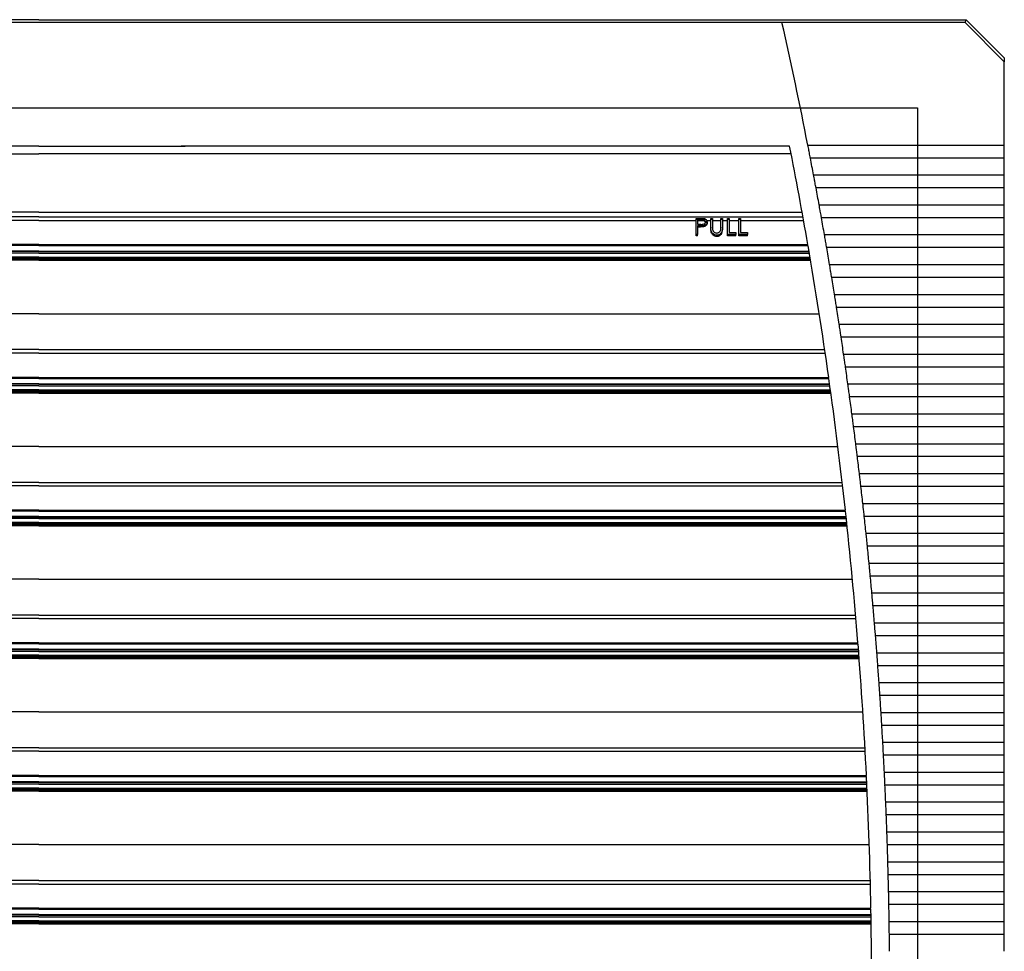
# Model space of a CAD drawing. Header units: inches. Extents: x 481 to 6166, y 980 to 4930.
# Tile 61 of 99: x 4295 to 4458, y 1963 to 2118. Entities that reach past the tile are written whole.
import ezdxf

# ---------------------------------------------------------------- set-up
doc = ezdxf.new("R2010")
doc.units = ezdxf.units.IN
doc.header["$MEASUREMENT"] = 0
doc.layers.add('DRILL HOLES', color=1, linetype='Continuous')
doc.layers.add('HANDLE_ROTARY', color=7, linetype='Continuous')

# ---------------------------------------------------------------- blocks, each defined once
blk = doc.blocks.new('PFANNENBERG_PF6500_FRONT')
for p, q in [((0, 14.6), (-153.57, 14.6)), ((123.05, 14.14), (-123.05, 14.13)), ((0, 14.6), (153.57, 14.6)), ((123.05, 14.13), (123.05, 14.14)), ((153.38, 14.13), (123.05, 14.13)), ((153.38, 14.13), (153.57, 14.6)), ((159.88, 7.63), (153.38, 14.13)), ((153.57, 14.6), (159.88, 8.29)), ((159.88, 8.29), (159.88, 7.63)), ((159.88, -6.16), (159.88, 7.63)), ((0, -6.34), (-23.56, -6.34)), ((0, -6.34), (23.56, -6.34)), ((23.56, -6.34), (23.56, -6.34)), ((124.32, -6.34), (24.2, -6.34)), ((127.34, -6.16), (159.88, -6.16)), ((159.88, -8.32), (159.88, -6.16)), ((-124.57, -7.64), (0, -7.64)), ((124.57, -7.64), (0, -7.64)), ((159.88, -8.32), (127.76, -8.32)), ((159.88, -11.11), (159.88, -8.32)), ((128.29, -11.11), (159.88, -11.11)), ((159.88, -13.26), (159.88, -11.11)), ((159.88, -13.26), (128.69, -13.26)), ((159.88, -16.06), (159.88, -13.26)), ((129.21, -16.06), (159.88, -16.06)), ((159.88, -18.21), (159.88, -16.06)), ((0, -17.29), (-126.39, -17.29)), ((0, -17.29), (126.39, -17.29)), ((0, -18.07), (-126.53, -18.07)), ((0, -18.65), (-108.82, -18.65)), ((0, -18.07), (126.53, -18.07)), ((0, -18.65), (108.82, -18.65)), ((108.82, -18.32), (109.41, -18.32)), ((108.82, -18.51), (108.82, -18.32)), ((108.82, -21.01), (108.82, -18.51)), ((110.47, -18.51), (108.82, -18.51)), ((109.64, -18.53), (109.09, -18.53)), ((109.09, -18.53), (109.09, -19.3)), ((109.64, -18.7), (109.09, -18.7)), ((109.64, -18.53), (109.64, -18.64)), ((109.64, -18.7), (109.64, -18.64)), ((110.07, -19.7), (110.07, -19.53)), ((110.6, -18.65), (111.28, -18.65)), ((110.67, -18.9), (110.67, -18.93)), ((110.67, -19.06), (110.67, -18.93)), ((111.28, -18.32), (111.55, -18.32)), ((111.28, -18.51), (111.28, -18.32)), ((111.28, -19.75), (111.28, -18.51)), ((111.55, -18.51), (111.28, -18.51)), ((111.55, -18.32), (111.55, -18.51)), ((111.55, -18.51), (111.55, -19.74)), ((111.55, -18.65), (112.93, -18.65)), ((112.93, -18.32), (113.2, -18.32)), ((112.93, -18.51), (112.93, -18.32)), ((112.93, -19.74), (112.93, -18.51)), ((113.2, -18.51), (112.93, -18.51)), ((113.2, -18.32), (113.2, -18.51)), ((113.2, -18.51), (113.2, -19.75)), ((113.2, -18.65), (114.01, -18.65)), ((114.01, -18.32), (114.28, -18.32)), ((114.01, -18.51), (114.01, -18.32)), ((114.01, -21.01), (114.01, -18.51)), ((114.28, -18.51), (114.01, -18.51)), ((114.28, -18.32), (114.28, -18.51)), ((114.28, -18.51), (114.28, -20.66)), ((114.28, -18.65), (115.93, -18.65)), ((115.93, -18.32), (116.2, -18.32)), ((115.93, -18.51), (115.93, -18.32)), ((115.93, -21.01), (115.93, -18.51)), ((116.2, -18.51), (115.93, -18.51)), ((116.2, -18.32), (116.2, -18.51)), ((116.2, -18.51), (116.2, -20.66)), ((116.2, -18.65), (126.63, -18.65)), ((159.88, -18.21), (129.6, -18.21)), ((159.88, -21), (159.88, -18.21)), ((109.09, -21.01), (108.82, -21.01)), ((108.82, -21.22), (108.82, -21.01)), ((109.31, -19.57), (109.09, -19.57)), ((109.09, -19.57), (109.09, -21.01)), ((109.31, -19.75), (109.09, -19.75)), ((109.09, -21.22), (109.09, -21.01)), ((109.31, -19.75), (109.31, -19.57)), ((111.28, -19.77), (111.28, -19.94)), ((111.34, -20.58), (111.34, -20.39)), ((112.27, -21.32), (112.27, -21.11)), ((113.2, -19.93), (113.2, -19.75)), ((115.43, -21.01), (114.01, -21.01)), ((114.01, -21.22), (114.01, -21.01)), ((114.28, -20.66), (115.43, -20.66)), ((115.43, -20.66), (115.43, -21.01)), ((115.43, -21.22), (115.43, -21.01)), ((115.93, -21.22), (115.93, -21.01)), ((117.35, -21.01), (115.93, -21.01)), ((116.2, -20.66), (117.35, -20.66)), ((117.35, -20.66), (117.35, -21.01)), ((117.35, -21.22), (117.35, -21.01)), ((130.09, -21), (159.88, -21)), ((159.88, -23.16), (159.88, -21)), ((0, -22.83), (-127.36, -22.83)), ((0, -22.66), (-127.33, -22.66)), ((0, -22.66), (127.33, -22.66)), ((0, -22.83), (127.36, -22.83)), ((109.09, -21.22), (108.82, -21.22)), ((115.43, -21.22), (114.01, -21.22)), ((117.35, -21.22), (115.93, -21.22)), ((0, -24.08), (-127.58, -24.08)), ((0, -23.82), (-127.53, -23.82)), ((0, -23.73), (-127.52, -23.73)), ((0, -23.73), (127.52, -23.73)), ((0, -23.82), (127.53, -23.82)), ((0, -24.08), (127.58, -24.08)), ((159.88, -23.16), (130.46, -23.16)), ((159.88, -25.95), (159.88, -23.16)), ((0, -25.25), (-127.78, -25.25)), ((0, -25.14), (-127.76, -25.14)), ((0, -25.08), (-127.75, -25.08)), ((0, -24.92), (-127.72, -24.92)), ((0, -24.73), (-127.69, -24.73)), ((0, -24.73), (127.69, -24.73)), ((0, -24.92), (127.72, -24.92)), ((0, -25.08), (127.75, -25.08)), ((0, -25.14), (127.76, -25.14)), ((0, -25.25), (127.78, -25.25)), ((130.94, -25.95), (159.88, -25.95)), ((159.88, -28.1), (159.88, -25.95)), ((159.88, -28.1), (131.29, -28.1)), ((159.88, -30.9), (159.88, -28.1)), ((131.75, -30.9), (159.88, -30.9)), ((159.88, -33.05), (159.88, -30.9)), ((0, -34.11), (-129.22, -34.11)), ((0, -34.11), (129.22, -34.11)), ((159.88, -33.05), (132.09, -33.05)), ((159.88, -35.84), (159.88, -33.05)), ((132.52, -35.84), (159.88, -35.84)), ((159.88, -37.99), (159.88, -35.84)), ((159.88, -37.99), (132.85, -37.99)), ((159.88, -40.79), (159.88, -37.99)), ((0, -40.63), (-130.21, -40.63)), ((0, -40.05), (-130.12, -40.05)), ((0, -40.05), (130.12, -40.05)), ((0, -40.63), (130.21, -40.63)), ((133.26, -40.79), (159.88, -40.79)), ((159.88, -42.94), (159.88, -40.79)), ((159.88, -42.94), (133.58, -42.94)), ((159.88, -45.73), (159.88, -42.94)), ((0, -44.81), (-130.81, -44.81)), ((0, -44.65), (-130.79, -44.65)), ((0, -44.65), (130.79, -44.65)), ((0, -44.81), (130.81, -44.81)), ((0, -47.24), (-131.15, -47.24)), ((0, -47.12), (-131.13, -47.12)), ((0, -47.07), (-131.12, -47.07)), ((0, -46.9), (-131.1, -46.9)), ((0, -46.72), (-131.08, -46.72)), ((0, -46.06), (-130.99, -46.06)), ((0, -45.8), (-130.95, -45.8)), ((0, -45.71), (-130.94, -45.71)), ((0, -45.71), (130.94, -45.71)), ((0, -45.8), (130.95, -45.8)), ((0, -46.06), (130.99, -46.06)), ((0, -46.72), (131.08, -46.72)), ((0, -46.9), (131.1, -46.9)), ((0, -47.07), (131.12, -47.07)), ((0, -47.12), (131.13, -47.12)), ((0, -47.24), (131.15, -47.24)), ((133.97, -45.73), (159.88, -45.73)), ((159.88, -47.89), (159.88, -45.73)), ((159.88, -47.89), (134.27, -47.89)), ((159.88, -50.68), (159.88, -47.89)), ((134.64, -50.68), (159.88, -50.68)), ((159.88, -52.83), (159.88, -50.68)), ((159.88, -52.83), (134.92, -52.83)), ((159.88, -55.63), (159.88, -52.83)), ((0, -56.09), (-132.31, -56.09)), ((0, -56.09), (132.31, -56.09)), ((135.28, -55.63), (159.88, -55.63)), ((159.88, -57.78), (159.88, -55.63)), ((159.88, -57.78), (135.54, -57.78)), ((159.88, -60.57), (159.88, -57.78)), ((135.88, -60.57), (159.88, -60.57)), ((159.88, -62.72), (159.88, -60.57)), ((0, -62.62), (-133.1, -62.62)), ((0, -62.04), (-133.03, -62.04)), ((0, -62.04), (133.03, -62.04)), ((0, -62.62), (133.1, -62.62)), ((159.88, -62.72), (136.13, -62.72)), ((159.88, -65.52), (159.88, -62.72)), ((0, -66.79), (-133.57, -66.79)), ((0, -66.63), (-133.55, -66.63)), ((0, -66.63), (133.55, -66.63)), ((0, -66.79), (133.57, -66.79)), ((136.45, -65.52), (159.88, -65.52)), ((159.88, -67.67), (159.88, -65.52)), ((0, -68.04), (-133.7, -68.04)), ((0, -67.78), (-133.68, -67.78)), ((0, -67.69), (-133.67, -67.69)), ((0, -67.69), (133.67, -67.69)), ((0, -67.78), (133.68, -67.78)), ((0, -68.04), (133.7, -68.04)), ((159.88, -67.67), (136.68, -67.67)), ((159.88, -70.46), (159.88, -67.67)), ((0, -69.22), (-133.83, -69.22)), ((0, -69.11), (-133.82, -69.11)), ((0, -69.05), (-133.81, -69.05)), ((0, -68.89), (-133.8, -68.89)), ((0, -68.7), (-133.78, -68.7)), ((0, -68.7), (133.78, -68.7)), ((0, -68.89), (133.8, -68.89)), ((0, -69.05), (133.81, -69.05)), ((0, -69.11), (133.82, -69.11)), ((0, -69.22), (133.83, -69.22)), ((136.98, -70.46), (159.88, -70.46)), ((159.88, -72.62), (159.88, -70.46)), ((159.88, -72.62), (137.2, -72.62)), ((159.88, -75.41), (159.88, -72.62)), ((137.48, -75.41), (159.88, -75.41)), ((159.88, -77.56), (159.88, -75.41)), ((0, -78.07), (-134.72, -78.07)), ((0, -78.07), (134.72, -78.07)), ((159.88, -77.56), (137.69, -77.56)), ((159.88, -80.36), (159.88, -77.56)), ((137.94, -80.36), (159.88, -80.36)), ((159.88, -82.51), (159.88, -80.36)), ((159.88, -82.51), (138.14, -82.51)), ((159.88, -85.3), (159.88, -82.51)), ((0, -84.6), (-135.3, -84.6)), ((0, -84.02), (-135.25, -84.02)), ((0, -84.02), (135.25, -84.02)), ((0, -84.6), (135.3, -84.6)), ((138.37, -85.3), (159.88, -85.3)), ((159.88, -87.46), (159.88, -85.3)), ((159.88, -87.46), (138.55, -87.46)), ((159.88, -90.25), (159.88, -87.46)), ((0, -89.68), (-135.72, -89.68)), ((0, -88.78), (-135.65, -88.78)), ((0, -88.61), (-135.63, -88.61)), ((0, -88.61), (135.63, -88.61)), ((0, -88.78), (135.65, -88.78)), ((0, -89.68), (135.72, -89.68)), ((0, -91.2), (-135.83, -91.2)), ((0, -91.03), (-135.82, -91.03)), ((0, -91.09), (-135.82, -91.09)), ((0, -90.87), (-135.81, -90.87)), ((0, -90.68), (-135.79, -90.68)), ((0, -90.03), (-135.74, -90.03)), ((0, -89.76), (-135.72, -89.76)), ((0, -89.76), (135.72, -89.76)), ((0, -90.03), (135.74, -90.03)), ((0, -90.68), (135.79, -90.68)), ((0, -90.87), (135.81, -90.87)), ((0, -91.03), (135.82, -91.03)), ((0, -91.09), (135.82, -91.09)), ((0, -91.2), (135.83, -91.2)), ((138.77, -90.25), (159.88, -90.25)), ((159.88, -92.4), (159.88, -90.25)), ((159.88, -92.4), (138.93, -92.4)), ((159.88, -95.2), (159.88, -92.4)), ((139.13, -95.2), (159.88, -95.2)), ((159.88, -97.35), (159.88, -95.2)), ((159.88, -97.35), (139.28, -97.35)), ((159.88, -100.14), (159.88, -97.35)), ((0, -100.05), (-136.45, -100.05)), ((0, -100.05), (136.45, -100.05)), ((139.46, -100.14), (159.88, -100.14)), ((159.88, -102.29), (159.88, -100.14)), ((159.88, -102.29), (139.59, -102.29)), ((159.88, -105.09), (159.88, -102.29)), ((139.76, -105.09), (159.88, -105.09)), ((159.88, -107.24), (159.88, -105.09)), ((0, -106.58), (-136.83, -106.58)), ((0, -106), (-136.8, -106)), ((0, -106), (136.8, -106)), ((0, -106.58), (136.83, -106.58)), ((159.88, -107.24), (139.87, -107.24)), ((159.88, -110.03), (159.88, -107.24)), ((0, -110.76), (-137.05, -110.76)), ((0, -110.6), (-137.04, -110.6)), ((0, -110.6), (137.04, -110.6)), ((0, -110.76), (137.05, -110.76)), ((140.02, -110.03), (159.88, -110.03)), ((159.88, -112.19), (159.88, -110.03)), ((0, -112.01), (-137.11, -112.01)), ((0, -111.66), (-137.09, -111.66)), ((0, -111.75), (-137.09, -111.75)), ((0, -111.66), (137.09, -111.66)), ((0, -111.75), (137.09, -111.75)), ((0, -112.01), (137.11, -112.01)), ((159.88, -112.19), (140.12, -112.19)), ((159.88, -114.98), (159.88, -112.19)), ((0, -113.07), (-137.16, -113.07)), ((0, -113.19), (-137.16, -113.19)), ((0, -112.85), (-137.15, -112.85)), ((0, -113.01), (-137.15, -113.01)), ((0, -112.67), (-137.14, -112.67)), ((0, -112.67), (137.14, -112.67)), ((0, -112.85), (137.15, -112.85)), ((0, -113.01), (137.15, -113.01)), ((0, -113.07), (137.16, -113.07)), ((0, -113.19), (137.16, -113.19)), ((140.24, -114.98), (159.88, -114.98)), ((159.88, -117.13), (159.88, -114.98)), ((159.88, -117.13), (140.33, -117.13)), ((159.88, -119.93), (159.88, -117.13)), ((140.44, -119.93), (159.88, -119.93)), ((159.88, -122.08), (159.88, -119.93)), ((0, -122.04), (-137.51, -122.04)), ((0, -122.04), (137.51, -122.04)), ((159.88, -122.08), (140.51, -122.08)), ((159.88, -124.87), (159.88, -122.08)), ((140.59, -124.87), (159.88, -124.87)), ((159.88, -127.03), (159.88, -124.87)), ((159.88, -127.03), (140.65, -127.03)), ((159.88, -129.82), (159.88, -127.03)), ((0, -128.57), (-137.69, -128.57)), ((0, -127.99), (-137.68, -127.99)), ((0, -127.99), (137.68, -127.99)), ((0, -128.57), (137.69, -128.57)), ((140.72, -129.82), (159.88, -129.82)), ((159.88, -131.97), (159.88, -129.82)), ((159.88, -131.97), (140.76, -131.97)), ((159.88, -134.77), (159.88, -131.97)), ((0, -133.64), (-137.79, -133.64)), ((0, -132.74), (-137.78, -132.74)), ((0, -132.58), (-137.77, -132.58)), ((0, -132.58), (137.77, -132.58)), ((0, -132.74), (137.78, -132.74)), ((0, -133.64), (137.79, -133.64)), ((0, -135.06), (-137.82, -135.06)), ((0, -135.17), (-137.82, -135.17)), ((0, -134.65), (-137.81, -134.65)), ((0, -134.83), (-137.81, -134.83)), ((0, -135), (-137.81, -135)), ((0, -133.99), (-137.8, -133.99)), ((0, -133.73), (-137.79, -133.73)), ((0, -133.73), (137.79, -133.73)), ((0, -133.99), (137.8, -133.99)), ((0, -134.65), (137.81, -134.65)), ((0, -134.83), (137.81, -134.83)), ((0, -135), (137.81, -135)), ((0, -135.06), (137.82, -135.06)), ((0, -135.17), (137.82, -135.17)), ((140.81, -134.77), (159.88, -134.77)), ((159.88, -136.92), (159.88, -134.77)), ((159.88, -136.92), (140.84, -136.92)), ((159.88, -139.71), (159.88, -136.92))]:
    blk.add_line(p, q)
for centre, radius, start, end in [((-583.55, -145.64), 724.44, 11.10056, 12.74099), ((-584.55, -145.73), 722.45, 9.80828, 11.12476), ((-583.55, -145.64), 724.44, 10.70218, 10.92713), ((-583.55, -145.64), 724.44, 10.30432, 10.52898), ((-583.55, -145.64), 724.44, 9.90696, 10.13135), ((-584.55, -145.73), 722.45, 8.0434, 9.79506), ((-583.55, -145.64), 724.44, 9.51009, 9.7342), ((-583.55, -145.64), 724.44, 9.11367, 9.33753), ((-583.55, -145.64), 724.44, 8.71769, 8.9413), ((-583.55, -145.64), 724.44, 8.32214, 8.54551), ((-583.55, -145.64), 724.44, 7.92698, 8.15013), ((-584.55, -145.73), 722.45, 6.28617, 8.03024), ((-583.55, -145.64), 724.44, 7.5322, 7.75514), ((-583.55, -145.64), 724.44, 7.13778, 7.36052), ((-583.55, -145.64), 724.44, 6.7437, 6.96625), ((-583.55, -145.64), 724.44, 6.34994, 6.57231), ((-584.55, -145.73), 722.45, 4.53486, 6.27306), ((-583.55, -145.64), 724.44, 5.95648, 6.17868), ((-583.55, -145.64), 724.44, 5.5633, 5.78535), ((-583.55, -145.64), 724.44, 5.17038, 5.39229), ((-583.55, -145.64), 724.44, 4.77771, 4.99948), ((-583.55, -145.64), 724.44, 4.38527, 4.60691), ((-584.55, -145.73), 722.45, 2.78778, 4.52179), ((-583.55, -145.64), 724.44, 3.99303, 4.21455), ((-583.55, -145.64), 724.44, 3.60097, 3.8224), ((-583.55, -145.64), 724.44, 3.20909, 3.43042), ((-583.55, -145.64), 724.44, 2.81735, 3.0386), ((-584.55, -145.73), 722.45, 1.0433, 2.77474), ((-583.55, -145.64), 724.44, 2.42575, 2.64693), ((-583.55, -145.64), 724.44, 2.03426, 2.25538), ((-583.55, -145.64), 724.44, 1.64287, 1.86393), ((-583.55, -145.64), 724.44, 1.25155, 1.47257), ((-583.55, -145.64), 724.44, 0.86029, 1.08128), ((-584.55, -145.73), 722.45, 359.29979, 1.03027), ((-583.55, -145.64), 724.44, 0.46907, 0.69004)]:
    blk.add_arc(centre, radius, start, end)
blk.add_ellipse((-32.32, -22.66), major_axis=(453.56, -3.34), ratio=0.010212, start_param=1.252585, end_param=1.253804)
for points, knots in [([(24.2, -6.34), (24.16, -6.34), (24.06, -6.34), (23.84, -6.34), (23.67, -6.34), (23.56, -6.34)], [0, 0, 0, 0, 0.184804, 0.459738, 1, 1, 1, 1]), ([(23.56, -6.34), (23.67, -6.34), (23.88, -6.34), (24.1, -6.34), (24.2, -6.34)], [0, 0, 0, 0, 0.559643, 1, 1, 1, 1]), ([(127.55, -7.24), (127.54, -7.2), (127.47, -6.83), (127.4, -6.48), (127.34, -6.16)], [0, 0, 0, 0, 0.122119, 1, 1, 1, 1]), ([(127.76, -8.32), (127.74, -8.25), (127.68, -7.9), (127.61, -7.54), (127.55, -7.24)], [0, 0, 0, 0, 0.197037, 1, 1, 1, 1]), ([(128.49, -12.19), (128.48, -12.14), (128.42, -11.78), (128.35, -11.42), (128.29, -11.11)], [0, 0, 0, 0, 0.121523, 1, 1, 1, 1]), ([(128.69, -13.26), (128.68, -13.19), (128.62, -12.85), (128.55, -12.48), (128.49, -12.19)], [0, 0, 0, 0, 0.196936, 1, 1, 1, 1]), ([(129.4, -17.13), (129.39, -17.09), (129.33, -16.72), (129.26, -16.37), (129.21, -16.06)], [0, 0, 0, 0, 0.120954, 1, 1, 1, 1]), ([(129.6, -18.21), (129.58, -18.14), (129.52, -17.8), (129.46, -17.43), (129.4, -17.13)], [0, 0, 0, 0, 0.196839, 1, 1, 1, 1]), ([(110.07, -19.53), (110.01, -19.54), (109.88, -19.56), (109.62, -19.57), (109.43, -19.57), (109.31, -19.57)], [0, 0, 0, 0, 0.250578, 0.500783, 1, 1, 1, 1]), ([(109.41, -18.32), (109.47, -18.32), (109.58, -18.32), (109.81, -18.33), (109.98, -18.34), (110.09, -18.35)], [0, 0, 0, 0, 0.250435, 0.50088, 1, 1, 1, 1]), ([(109.62, -19.31), (109.7, -19.31), (109.88, -19.3), (110.12, -19.26), (110.28, -19.16), (110.34, -19.08), (110.36, -19.04), (110.37, -19.03)], [0, 0, 0, 0, 0.299402, 0.60187, 0.784957, 0.967948, 1, 1, 1, 1]), ([(109.64, -18.53), (109.73, -18.53), (109.89, -18.53), (110.1, -18.56), (110.25, -18.63), (110.35, -18.72), (110.39, -18.82), (110.4, -18.88), (110.4, -18.9)], [0, 0, 0, 0, 0.259253, 0.466827, 0.615892, 0.764708, 0.922555, 1, 1, 1, 1]), ([(110.4, -18.93), (110.38, -18.88), (110.36, -18.8), (110.25, -18.73), (110.04, -18.64), (109.82, -18.64), (109.64, -18.64)], [0, 0, 0, 0, 0.249026, 0.374734, 0.500408, 1, 1, 1, 1]), ([(110.38, -18.98), (110.38, -18.97), (110.36, -18.9), (110.28, -18.81), (110.13, -18.73), (109.91, -18.7), (109.74, -18.7), (109.64, -18.7)], [0, 0, 0, 0, 0.079264, 0.277026, 0.457675, 0.660899, 1, 1, 1, 1]), ([(110.67, -18.9), (110.66, -18.99), (110.64, -19.15), (110.48, -19.34), (110.29, -19.47), (110.14, -19.51), (110.07, -19.53)], [0, 0, 0, 0, 0.336281, 0.562988, 0.789545, 1, 1, 1, 1]), ([(110.67, -19.06), (110.66, -19.16), (110.64, -19.31), (110.48, -19.51), (110.29, -19.64), (110.14, -19.68), (110.07, -19.7)], [0, 0, 0, 0, 0.335571, 0.562986, 0.790278, 1, 1, 1, 1]), ([(110.47, -18.51), (110.41, -18.47), (110.3, -18.4), (110.16, -18.37), (110.09, -18.35)], [0, 0, 0, 0, 0.56253, 1, 1, 1, 1]), ([(110.67, -18.9), (110.66, -18.81), (110.65, -18.66), (110.53, -18.55), (110.47, -18.51)], [0, 0, 0, 0, 0.559908, 1, 1, 1, 1]), ([(110.07, -19.7), (110.01, -19.71), (109.88, -19.73), (109.62, -19.74), (109.43, -19.75), (109.31, -19.75)], [0, 0, 0, 0, 0.250571, 0.500767, 1, 1, 1, 1]), ([(111.34, -20.39), (111.32, -20.3), (111.29, -20.15), (111.28, -19.94), (111.28, -19.81), (111.28, -19.75)], [0, 0, 0, 0, 0.406505, 0.702843, 1, 1, 1, 1]), ([(111.34, -20.58), (111.32, -20.49), (111.29, -20.33), (111.28, -20.12), (111.28, -19.99), (111.28, -19.93)], [0, 0, 0, 0, 0.408848, 0.704007, 1, 1, 1, 1]), ([(112.27, -21.11), (112.16, -21.1), (111.94, -21.08), (111.66, -20.91), (111.44, -20.68), (111.37, -20.49), (111.34, -20.39)], [0, 0, 0, 0, 0.251305, 0.504939, 0.736508, 1, 1, 1, 1]), ([(112.27, -21.32), (112.16, -21.31), (111.95, -21.29), (111.67, -21.12), (111.45, -20.88), (111.38, -20.68), (111.34, -20.58)], [0, 0, 0, 0, 0.245615, 0.493504, 0.72166, 1, 1, 1, 1]), ([(111.55, -19.74), (111.55, -19.77), (111.55, -19.85), (111.55, -19.98), (111.56, -20.08), (111.56, -20.13)], [0, 0, 0, 0, 0.249603, 0.624421, 1, 1, 1, 1]), ([(111.56, -20.13), (111.58, -20.23), (111.62, -20.4), (111.81, -20.6), (112.02, -20.72), (112.19, -20.74), (112.26, -20.74)], [0, 0, 0, 0, 0.322772, 0.529613, 0.795142, 1, 1, 1, 1]), ([(112.26, -20.74), (112.33, -20.74), (112.47, -20.72), (112.66, -20.61), (112.82, -20.43), (112.87, -20.28), (112.9, -20.2)], [0, 0, 0, 0, 0.228776, 0.458284, 0.691604, 1, 1, 1, 1]), ([(113.2, -19.75), (113.2, -19.9), (113.19, -20.2), (113.07, -20.62), (112.83, -20.9), (112.59, -21.06), (112.4, -21.1), (112.29, -21.11), (112.27, -21.11)], [0, 0, 0, 0, 0.25968, 0.522269, 0.703871, 0.836878, 0.97029, 1, 1, 1, 1]), ([(113.2, -19.93), (113.2, -20.08), (113.19, -20.38), (113.07, -20.81), (112.83, -21.1), (112.59, -21.27), (112.4, -21.31), (112.29, -21.32), (112.27, -21.32)], [0, 0, 0, 0, 0.259618, 0.522012, 0.705116, 0.836584, 0.968547, 1, 1, 1, 1]), ([(112.9, -20.2), (112.91, -20.12), (112.93, -20), (112.93, -19.85), (112.93, -19.78), (112.93, -19.74)], [0, 0, 0, 0, 0.49627, 0.748002, 1, 1, 1, 1]), ([(130.28, -22.08), (130.27, -22.03), (130.21, -21.67), (130.14, -21.31), (130.09, -21)], [0, 0, 0, 0, 0.120412, 1, 1, 1, 1]), ([(130.46, -23.16), (130.45, -23.09), (130.39, -22.74), (130.33, -22.37), (130.28, -22.08)], [0, 0, 0, 0, 0.196748, 1, 1, 1, 1]), ([(131.11, -27.03), (131.11, -26.98), (131.05, -26.62), (130.99, -26.26), (130.94, -25.95)], [0, 0, 0, 0, 0.119895, 1, 1, 1, 1]), ([(131.29, -28.1), (131.28, -28.03), (131.22, -27.69), (131.16, -27.32), (131.11, -27.03)], [0, 0, 0, 0, 0.196661, 1, 1, 1, 1]), ([(131.92, -31.97), (131.91, -31.93), (131.85, -31.56), (131.8, -31.21), (131.75, -30.9)], [0, 0, 0, 0, 0.119404, 1, 1, 1, 1]), ([(132.09, -33.05), (132.08, -32.98), (132.02, -32.64), (131.97, -32.27), (131.92, -31.97)], [0, 0, 0, 0, 0.196579, 1, 1, 1, 1]), ([(132.69, -36.92), (132.68, -36.87), (132.62, -36.51), (132.57, -36.15), (132.52, -35.84)], [0, 0, 0, 0, 0.118938, 1, 1, 1, 1]), ([(132.85, -37.99), (132.84, -37.93), (132.79, -37.58), (132.73, -37.21), (132.69, -36.92)], [0, 0, 0, 0, 0.196501, 1, 1, 1, 1]), ([(133.42, -41.86), (133.41, -41.82), (133.36, -41.45), (133.31, -41.1), (133.26, -40.79)], [0, 0, 0, 0, 0.118497, 1, 1, 1, 1]), ([(133.58, -42.94), (133.57, -42.87), (133.52, -42.53), (133.46, -42.16), (133.42, -41.86)], [0, 0, 0, 0, 0.196428, 1, 1, 1, 1]), ([(134.12, -46.81), (134.11, -46.77), (134.06, -46.4), (134.01, -46.05), (133.97, -45.73)], [0, 0, 0, 0, 0.11808, 1, 1, 1, 1]), ([(134.27, -47.89), (134.26, -47.82), (134.21, -47.47), (134.16, -47.11), (134.12, -46.81)], [0, 0, 0, 0, 0.196359, 1, 1, 1, 1]), ([(134.78, -51.76), (134.78, -51.71), (134.73, -51.35), (134.68, -50.99), (134.64, -50.68)], [0, 0, 0, 0, 0.117687, 1, 1, 1, 1]), ([(134.92, -52.83), (134.91, -52.76), (134.87, -52.42), (134.82, -52.05), (134.78, -51.76)], [0, 0, 0, 0, 0.196295, 1, 1, 1, 1]), ([(135.41, -56.7), (135.41, -56.66), (135.36, -56.29), (135.32, -55.94), (135.28, -55.63)], [0, 0, 0, 0, 0.117319, 1, 1, 1, 1]), ([(135.54, -57.78), (135.54, -57.71), (135.49, -57.37), (135.45, -57), (135.41, -56.7)], [0, 0, 0, 0, 0.196235, 1, 1, 1, 1]), ([(136.01, -61.65), (136, -61.61), (135.96, -61.24), (135.92, -60.89), (135.88, -60.57)], [0, 0, 0, 0, 0.116974, 1, 1, 1, 1]), ([(136.13, -62.72), (136.12, -62.66), (136.08, -62.31), (136.04, -61.94), (136.01, -61.65)], [0, 0, 0, 0, 0.19618, 1, 1, 1, 1]), ([(136.57, -66.59), (136.56, -66.55), (136.52, -66.19), (136.48, -65.83), (136.45, -65.52)], [0, 0, 0, 0, 0.116652, 1, 1, 1, 1]), ([(136.68, -67.67), (136.68, -67.6), (136.64, -67.26), (136.6, -66.89), (136.57, -66.59)], [0, 0, 0, 0, 0.196129, 1, 1, 1, 1]), ([(137.09, -71.54), (137.09, -71.5), (137.05, -71.13), (137.01, -70.78), (136.98, -70.46)], [0, 0, 0, 0, 0.116354, 1, 1, 1, 1]), ([(137.2, -72.62), (137.2, -72.55), (137.16, -72.21), (137.12, -71.84), (137.09, -71.54)], [0, 0, 0, 0, 0.196083, 1, 1, 1, 1]), ([(137.58, -76.49), (137.58, -76.44), (137.54, -76.08), (137.51, -75.72), (137.48, -75.41)], [0, 0, 0, 0, 0.116079, 1, 1, 1, 1]), ([(137.69, -77.56), (137.68, -77.5), (137.65, -77.15), (137.61, -76.78), (137.58, -76.49)], [0, 0, 0, 0, 0.196041, 1, 1, 1, 1]), ([(138.04, -81.43), (138.04, -81.43), (138.01, -81.08), (137.98, -80.71), (137.95, -80.38), (137.94, -80.36)], [0, 0, 0, 0, 0.020106, 0.941677, 1, 1, 1, 1]), ([(138.14, -82.51), (138.13, -82.48), (138.1, -82.13), (138.07, -81.76), (138.04, -81.43)], [0, 0, 0, 0, 0.100805, 1, 1, 1, 1]), ([(138.46, -86.38), (138.46, -86.37), (138.43, -86.03), (138.4, -85.66), (138.38, -85.32), (138.37, -85.3)], [0, 0, 0, 0, 0.021489, 0.942571, 1, 1, 1, 1]), ([(138.55, -87.46), (138.55, -87.42), (138.52, -87.08), (138.49, -86.71), (138.46, -86.38)], [0, 0, 0, 0, 0.102332, 1, 1, 1, 1]), ([(138.85, -91.33), (138.85, -91.32), (138.83, -90.97), (138.8, -90.6), (138.77, -90.27), (138.77, -90.25)], [0, 0, 0, 0, 0.02276, 0.943394, 1, 1, 1, 1]), ([(138.93, -92.4), (138.93, -92.37), (138.91, -92.02), (138.88, -91.66), (138.85, -91.33)], [0, 0, 0, 0, 0.103736, 1, 1, 1, 1]), ([(139.21, -96.27), (139.21, -96.26), (139.18, -95.92), (139.16, -95.55), (139.13, -95.21), (139.13, -95.2)], [0, 0, 0, 0, 0.023921, 0.944148, 1, 1, 1, 1]), ([(139.28, -97.35), (139.28, -97.31), (139.26, -96.97), (139.23, -96.6), (139.21, -96.27)], [0, 0, 0, 0, 0.105017, 1, 1, 1, 1]), ([(139.53, -101.22), (139.53, -101.21), (139.51, -100.86), (139.48, -100.49), (139.46, -100.16), (139.46, -100.14)], [0, 0, 0, 0, 0.024971, 0.944831, 1, 1, 1, 1]), ([(139.59, -102.29), (139.59, -102.26), (139.57, -101.92), (139.55, -101.55), (139.53, -101.22)], [0, 0, 0, 0, 0.106174, 1, 1, 1, 1]), ([(139.82, -106.16), (139.81, -106.15), (139.8, -105.81), (139.78, -105.44), (139.76, -105.11), (139.76, -105.09)], [0, 0, 0, 0, 0.025911, 0.945445, 1, 1, 1, 1]), ([(139.87, -107.24), (139.87, -107.2), (139.85, -106.86), (139.83, -106.49), (139.82, -106.16)], [0, 0, 0, 0, 0.107207, 1, 1, 1, 1]), ([(140.07, -111.11), (140.07, -111.1), (140.05, -110.76), (140.03, -110.39), (140.02, -110.05), (140.02, -110.03)], [0, 0, 0, 0, 0.026739, 0.945988, 1, 1, 1, 1]), ([(140.12, -112.19), (140.12, -112.15), (140.1, -111.81), (140.08, -111.44), (140.07, -111.11)], [0, 0, 0, 0, 0.108116, 1, 1, 1, 1]), ([(140.29, -116.06), (140.29, -116.05), (140.27, -115.7), (140.26, -115.33), (140.24, -115), (140.24, -114.98)], [0, 0, 0, 0, 0.027457, 0.94646, 1, 1, 1, 1]), ([(140.33, -117.13), (140.33, -117.1), (140.32, -116.75), (140.3, -116.38), (140.29, -116.06)], [0, 0, 0, 0, 0.108901, 1, 1, 1, 1]), ([(140.47, -121), (140.47, -120.99), (140.46, -120.65), (140.45, -120.28), (140.44, -119.94), (140.44, -119.93)], [0, 0, 0, 0, 0.028065, 0.946863, 1, 1, 1, 1]), ([(140.51, -122.08), (140.51, -122.04), (140.5, -121.7), (140.48, -121.33), (140.47, -121)], [0, 0, 0, 0, 0.109562, 1, 1, 1, 1]), ([(140.62, -125.95), (140.62, -125.94), (140.61, -125.59), (140.6, -125.22), (140.59, -124.89), (140.59, -124.87)], [0, 0, 0, 0, 0.028561, 0.947195, 1, 1, 1, 1]), ([(140.65, -127.03), (140.65, -126.99), (140.64, -126.64), (140.63, -126.28), (140.62, -125.95)], [0, 0, 0, 0, 0.110099, 1, 1, 1, 1]), ([(140.74, -130.9), (140.74, -130.88), (140.73, -130.54), (140.73, -130.17), (140.72, -129.84), (140.72, -129.82)], [0, 0, 0, 0, 0.028947, 0.947457, 1, 1, 1, 1]), ([(140.76, -131.97), (140.76, -131.93), (140.76, -131.59), (140.75, -131.22), (140.74, -130.9)], [0, 0, 0, 0, 0.110512, 1, 1, 1, 1]), ([(140.83, -135.84), (140.83, -135.83), (140.82, -135.48), (140.82, -135.12), (140.81, -134.78), (140.81, -134.77)], [0, 0, 0, 0, 0.029223, 0.947649, 1, 1, 1, 1]), ([(140.84, -136.92), (140.84, -136.88), (140.83, -136.54), (140.83, -136.17), (140.83, -135.84)], [0, 0, 0, 0, 0.1108, 1, 1, 1, 1])]:
    blk.add_open_spline(points, degree=3, knots=knots)
blk.add_open_spline([(110.4, -18.9), (110.37, -19.03)], degree=1)
at = {"layer": 'DRILL HOLES'}
blk.add_lwpolyline([(-145.5, 0), (145.5, 0), (145.5, -291), (-145.5, -291)], close=True, dxfattribs=at)

msp = doc.modelspace()

# ---------------------------------------------------------------- block references
at = {"layer": 'HANDLE_ROTARY'}
msp.add_blockref('PFANNENBERG_PF6500_FRONT', (4298.192, 2102.972), dxfattribs=at)

doc.saveas('drawing.dxf')
